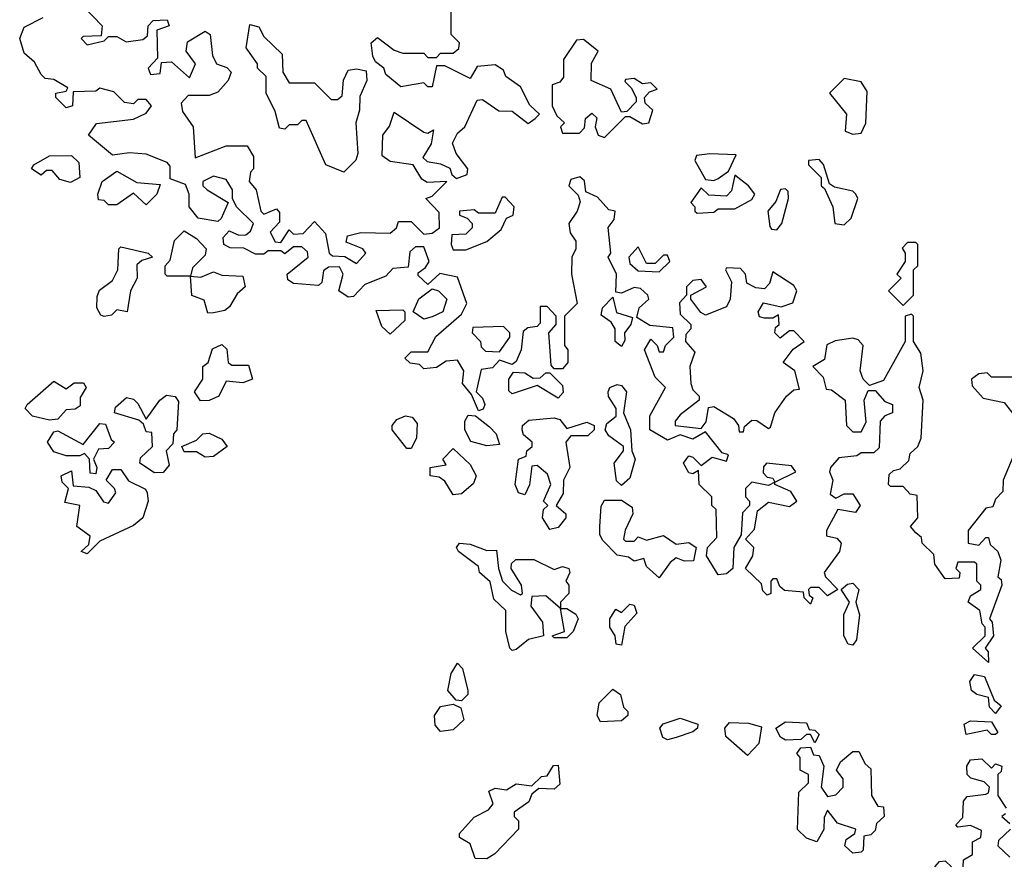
# Model space of a CAD drawing. Extents: x 2472589 to 2662339, y 701009 to 849030.
# Tile 202 of 256: x 2485354 to 2487696, y 804024 to 806030. Entities that reach past the tile are written whole.
import ezdxf

# ---------------------------------------------------------------- set-up
doc = ezdxf.new("R2010")
doc.units = 0

msp = doc.modelspace()

# ---------------------------------------------------------------- linework, layer by layer
at = {"layer": '0CON05XD'}
for points in [[(2485505, 806062.5), (2485550, 806015), (2485548.3, 805991.7), (2485505, 805990), (2485500, 805985), (2485515, 805970), (2485555, 805980), (2485565, 805990), (2485585, 805990), (2485607, 805977), (2485647, 805983), (2485658.3, 805991.7), (2485660, 806015), (2485671.7, 806028.3), (2485705, 806030), (2485710, 806015), (2485680, 806005), (2485681.7, 805938.3), (2485660, 805915), (2485665, 805900), (2485688.3, 805901.7), (2485691.7, 805928.3), (2485715, 805930), (2485758.3, 805891.7), (2485772.5, 805925), (2485750, 805955), (2485753, 805977), (2485795, 806002.5), (2485807.5, 805995), (2485812.5, 805945), (2485822.5, 805925), (2485846.4, 805916.4), (2485856.7, 805905), (2485850, 805885), (2485825, 805857.5), (2485805, 805850), (2485755, 805850), (2485738.3, 805831.7), (2485741.7, 805811.7), (2485766.7, 805775), (2485771.7, 805701.7), (2485845, 805730), (2485895, 805730), (2485910, 805705), (2485910, 805675), (2485903, 805667), (2485900, 805645), (2485916.7, 805625), (2485927.5, 805575), (2485935, 805567.5), (2485965, 805580), (2485971.7, 805571.7), (2485971.7, 805548.3), (2485950, 805525), (2485961.7, 805501.7), (2485975, 805500), (2485995, 805530), (2486005, 805520), (2486028.3, 805521.7), (2486055, 805550), (2486081.7, 805521.7), (2486090, 805475), (2486098.3, 805468.3), (2486127, 805467), (2486155, 805450), (2486177.5, 805475), (2486170, 805485), (2486130.7, 805500.7), (2486133.8, 805516.2), (2486165, 805523.8), (2486235, 805522.5), (2486250, 805535), (2486255, 805550), (2486285, 805550), (2486315, 805520), (2486335, 805522.5), (2486352.5, 805535), (2486351.7, 805571.7), (2486320, 805605), (2486335, 805610), (2486370, 805645), (2486323, 805643), (2486310.7, 805650.7), (2486290, 805685), (2486235, 805692.5), (2486216.1, 805706.1), (2486217.5, 805755), (2486233.3, 805776.7), (2486245, 805810), (2486315, 805762.5), (2486325, 805760), (2486338.3, 805768.3), (2486332.5, 805735), (2486312.5, 805702.5), (2486323, 805693), (2486355, 805687.5), (2486376.7, 805676.7), (2486381.7, 805661.7), (2486392.5, 805652.5), (2486418.3, 805661.7), (2486420, 805675), (2486391.7, 805711.7), (2486383.6, 805736.4), (2486395, 805760), (2486412.5, 805775), (2486441.7, 805838.3), (2486455, 805840), (2486493.6, 805813.6), (2486525, 805812.5), (2486563, 805783), (2486580, 805795), (2486590, 805805), (2486567, 805827), (2486545, 805870), (2486510, 805895), (2486505, 805910), (2486485, 805922.5), (2486441.7, 805918.3), (2486425, 805890), (2486365, 805920), (2486345, 805920), (2486335, 805870), (2486325, 805870), (2486315, 805880), (2486260.7, 805870.7), (2486225, 805900), (2486220, 805915), (2486200, 805930), (2486193.6, 805943.6), (2486190, 805975), (2486205, 805987.5), (2486245, 805957.5), (2486265, 805950), (2486315, 805950), (2486325, 805940), (2486345, 805940), (2486355, 805950), (2486385, 805950), (2486398.3, 805961.7), (2486400, 805975), (2486380, 805995), (2486380, 806055)], [(2486686.7, 805596.7), (2486680, 805575), (2486660, 805545), (2486663, 805523), (2486677, 805503), (2486676.7, 805485), (2486667.5, 805465), (2486666.7, 805425), (2486680, 805355), (2486650, 805325), (2486650, 805255), (2486657.5, 805245), (2486657.5, 805215), (2486645, 805200), (2486625, 805200), (2486618.3, 805208.3), (2486612.5, 805285), (2486630, 805305), (2486630, 805325), (2486608.3, 805348.3), (2486591.7, 805348.3), (2486591.7, 805308.3), (2486585, 805300), (2486562.5, 805297.5), (2486551.7, 805288.3), (2486546.7, 805245), (2486535, 805217.5), (2486525, 805210), (2486495, 805220), (2486478.3, 805201.7), (2486451.7, 805198.3), (2486440, 805145), (2486455, 805130), (2486460, 805115), (2486456.4, 805103.6), (2486445, 805100), (2486428.3, 805138.3), (2486407.5, 805165), (2486410, 805195), (2486395, 805220), (2486368.3, 805218.3), (2486345, 805202.5), (2486315, 805200), (2486305, 805210), (2486283, 805213), (2486270, 805225), (2486285, 805240), (2486325, 805240), (2486343.8, 805276.2), (2486405, 805330), (2486417.5, 805355), (2486395, 805417.5), (2486353.6, 805426.4), (2486325, 805400), (2486301.7, 805421.7), (2486301.7, 805428.3), (2486319.3, 805440.7), (2486327.5, 805455), (2486315, 805490), (2486295, 805490), (2486281.7, 805478.3), (2486278.3, 805441.7), (2486241.7, 805438.3), (2486225, 805420), (2486175, 805400), (2486148.3, 805371.7), (2486135, 805370), (2486113.3, 805385), (2486123.3, 805425), (2486115, 805442.5), (2486088.3, 805441.7), (2486077, 805433), (2486072.5, 805405), (2486065, 805397.5), (2486005, 805402.5), (2485991.7, 805411.7), (2485990, 805425), (2486040, 805465), (2486038.3, 805478.3), (2486025, 805490), (2486005, 805490), (2485985, 805473.3), (2485975, 805480), (2485945, 805480), (2485935, 805472.5), (2485915, 805472.5), (2485887, 805487), (2485855, 805487.5), (2485840, 805495), (2485838.3, 805511.7), (2485852.5, 805527.5), (2485875, 805517.5), (2485891.7, 805518.3), (2485903, 805527), (2485910, 805545), (2485870, 805585), (2485860, 805605), (2485860, 805625), (2485845, 805650), (2485815, 805657.5), (2485790, 805645), (2485790, 805635), (2485800, 805625), (2485850, 805595), (2485833, 805557), (2485825, 805550), (2485778.3, 805558.3), (2485757.5, 805585), (2485757.5, 805615), (2485748.3, 805638.3), (2485711.7, 805651.7), (2485711.7, 805681.7), (2485705, 805690), (2485655, 805710), (2485615, 805713.3), (2485575, 805707.5), (2485517.5, 805755), (2485536.7, 805783.3), (2485625, 805793.8), (2485655, 805807.5), (2485667.5, 805825), (2485655, 805840), (2485635, 805840), (2485625, 805830), (2485603, 805833), (2485578.3, 805858.3), (2485545, 805867.5), (2485535, 805860), (2485481.7, 805858.3), (2485480, 805825), (2485465, 805820), (2485440, 805845), (2485440, 805855), (2485465, 805860), (2485468.3, 805868.3), (2485435, 805887.5), (2485415, 805890), (2485405, 805900), (2485389.3, 805929.3), (2485365, 805950), (2485354.2, 805985), (2485365, 806012.5), (2485410, 806035)], [(2486125, 805667.5), (2486082.5, 805685), (2486035, 805790), (2486025, 805790), (2486015, 805780), (2485995, 805780), (2485985, 805770), (2485971.7, 805771.7), (2485961.7, 805811.7), (2485940, 805855), (2485940, 805895), (2485920, 805915), (2485920, 805925), (2485893, 805963), (2485901.7, 806018.3), (2485923, 806013), (2485935, 805990), (2485978.3, 805948.3), (2485980, 805905), (2485995, 805880), (2486055, 805880), (2486095, 805840), (2486110, 805840), (2486121.2, 805848.8), (2486123.9, 805886.1), (2486135, 805910), (2486155, 805913.3), (2486178.3, 805908.3), (2486180, 805885), (2486163, 805847), (2486162.5, 805815), (2486153.8, 805785), (2486158.3, 805711.7), (2486153.8, 805696.2), (2486125, 805667.5)], [(2486745, 805750), (2486795, 805800), (2486805, 805800), (2486835, 805782.5), (2486850, 805785), (2486860, 805815), (2486841.7, 805831.7), (2486840, 805845), (2486851.7, 805858.3), (2486870, 805865), (2486855, 805880), (2486835, 805877.5), (2486815, 805890), (2486795, 805887.5), (2486793, 805883), (2486808.3, 805868.3), (2486820, 805845), (2486820, 805835), (2486798.3, 805811.7), (2486785, 805810), (2486760, 805865), (2486713.3, 805885), (2486713.6, 805926.4), (2486730, 805955), (2486695, 805982.5), (2486678.3, 805981.7), (2486647.5, 805935), (2486647, 805893), (2486638.3, 805881.7), (2486620, 805875), (2486620, 805825), (2486631.7, 805801.7), (2486650, 805785), (2486640, 805775), (2486645, 805760), (2486685, 805760), (2486697, 805773), (2486700, 805795), (2486715, 805807.5), (2486726.4, 805796.4), (2486722.5, 805775), (2486730, 805755), (2486745, 805750)], [(2487335, 805758), (2487355, 805760), (2487365.9, 805784.1), (2487369.3, 805859.3), (2487355, 805882.5), (2487315, 805890), (2487280, 805855), (2487320, 805805), (2487317.5, 805765), (2487335, 805758)], [(2485475, 805642.5), (2485450, 805650), (2485431.7, 805671.7), (2485418.3, 805671.7), (2485405, 805660), (2485382.5, 805675), (2485387.5, 805685), (2485425, 805706.2), (2485477, 805707), (2485495, 805690), (2485497.5, 805655), (2485475, 805642.5)], [(2487005, 805647.5), (2487015, 805652.5), (2487040, 805670), (2487058.3, 805708.3), (2486995, 805711.2), (2486963.3, 805706.7), (2486960, 805695), (2486985, 805650), (2487005, 805647.5)], [(2487315, 805542.5), (2487331.7, 805558.3), (2487347.5, 805605), (2487342.5, 805615), (2487335, 805622.5), (2487291.7, 805631.7), (2487280, 805640), (2487265.9, 805685.9), (2487255, 805697.5), (2487230, 805695), (2487230, 805685), (2487260, 805655), (2487260, 805635), (2487268.3, 805628.3), (2487287.5, 805585), (2487292.5, 805545), (2487315, 805542.5)], [(2485655, 805590), (2485625, 805617.5), (2485585, 805590), (2485565, 805590), (2485555, 805600), (2485541.7, 805601.7), (2485540, 805615), (2485550, 805645), (2485585, 805670), (2485633, 805643), (2485688.3, 805638.3), (2485680, 805615), (2485655, 805590)], [(2487722.5, 805005), (2487692.5, 804935), (2487691.7, 804908.3), (2487675, 804890), (2487668.3, 804871.7), (2487651.7, 804868.3), (2487610, 804815), (2487610, 804785), (2487635, 804780), (2487651.7, 804798.3), (2487658.3, 804798.3), (2487661.7, 804781.7), (2487680, 804765), (2487687.5, 804745), (2487680, 804705), (2487688.3, 804698.3), (2487690, 804685), (2487660, 804605), (2487667, 804597), (2487670, 804565), (2487650, 804535), (2487657, 804527), (2487658.3, 804501.7), (2487620, 804535), (2487650, 804565), (2487650, 804585), (2487643, 804593), (2487637.5, 804625), (2487610, 804645), (2487615, 804660), (2487640, 804675), (2487640, 804685), (2487630, 804695), (2487630, 804735), (2487625, 804740), (2487585, 804740), (2487580, 804725), (2487590, 804715), (2487588.3, 804701.7), (2487555, 804700), (2487530, 804735), (2487528.3, 804758.3), (2487500, 804785), (2487498.3, 804798.3), (2487485, 804810), (2487472.5, 804825), (2487490, 804845), (2487488.3, 804898.3), (2487471.7, 804901.7), (2487455, 804920), (2487425, 804920), (2487420, 804925), (2487421.7, 804948.3), (2487431.7, 804958.3), (2487448.3, 804961.7), (2487468.3, 804981.7), (2487471.7, 804998.3), (2487490, 805015), (2487497.5, 805035), (2487502.5, 805125), (2487493.3, 805155), (2487502.5, 805195), (2487497, 805237), (2487480, 805265), (2487480, 805325), (2487475, 805330), (2487460, 805325), (2487460, 805265), (2487408.3, 805171.7), (2487375, 805160), (2487360, 805175), (2487352.5, 805195), (2487360, 805255), (2487348.3, 805268.3), (2487335, 805272.5), (2487293.6, 805266.4), (2487273.3, 805256.7), (2487268.3, 805221.7), (2487240, 805205), (2487265, 805180), (2487271.7, 805151.7), (2487285, 805150), (2487317.5, 805125), (2487320, 805065), (2487335, 805050), (2487355, 805050), (2487367, 805073), (2487362.5, 805125), (2487371.7, 805148.3), (2487388.3, 805148.3), (2487411.7, 805121.7), (2487430, 805115), (2487430, 805095), (2487411.7, 805088.3), (2487400, 805075), (2487398.3, 805011.7), (2487385, 805000), (2487355, 805000), (2487345, 804992.5), (2487302.3, 804987.7), (2487282.5, 804965), (2487280, 804955), (2487287.5, 804935), (2487281.7, 804901.7), (2487295, 804892.5), (2487315, 804902.5), (2487335, 804902.5), (2487352.5, 804875), (2487341.7, 804858.3), (2487300, 804865), (2487272.5, 804815), (2487272.5, 804802.5), (2487297, 804797), (2487307.5, 804785), (2487303.8, 804765), (2487267.5, 804715), (2487270, 804705), (2487300, 804675), (2487275, 804660), (2487255, 804680), (2487235, 804680), (2487230, 804675), (2487231.7, 804661.7), (2487240, 804655), (2487235, 804640), (2487220, 804655), (2487218.3, 804668.3), (2487172.5, 804672.5), (2487161.7, 804681.7), (2487155, 804700), (2487145, 804700), (2487140, 804695), (2487140, 804665), (2487131.7, 804661.7), (2487121.7, 804671.7), (2487118.3, 804688.3), (2487080, 804725), (2487097.5, 804755), (2487100, 804775), (2487080, 804795), (2487101.7, 804818.3), (2487108.3, 804861.7), (2487135, 804882.5), (2487185, 804872.5), (2487202.5, 804885), (2487188.3, 804908.3), (2487150, 804925), (2487150, 804930), (2487200, 804955), (2487189.3, 804969.3), (2487130, 804975), (2487123, 804967), (2487122.5, 804952.5), (2487131.7, 804941.7), (2487145, 804940), (2487150, 804930), (2487135, 804922.5), (2487095, 804930), (2487080, 804915), (2487080, 804895), (2487090, 804885), (2487090, 804875), (2487073, 804857), (2487070, 804805), (2487052.5, 804775), (2487050, 804725), (2487035, 804712.5), (2487015, 804710), (2486987.5, 804755), (2486990, 804775), (2487011.7, 804798.3), (2487010, 804865), (2487000, 804875), (2487000, 804895), (2486970, 804925), (2486968.3, 804958.3), (2486955, 804950), (2486945, 804952.5), (2486932.5, 804975), (2486945, 804992.5), (2486955, 804990), (2486975, 804970), (2487000.7, 804989.3), (2487035, 804980), (2487040, 804995), (2487025, 805000), (2486985, 805050), (2486955, 805032.5), (2486925, 805042.5), (2486895, 805030), (2486852.5, 805055), (2486852.3, 805087.7), (2486890, 805155), (2486865, 805180), (2486840, 805245), (2486855, 805270), (2486870, 805255), (2486875, 805240), (2486885, 805240), (2486890, 805255), (2486910, 805275), (2486907, 805297), (2486853, 805303), (2486821.7, 805321.7), (2486827.5, 805345), (2486850, 805365), (2486847.5, 805375), (2486830.7, 805390.7), (2486815, 805393.3), (2486785, 805380), (2486771.7, 805381.7), (2486773.3, 805425), (2486753.3, 805465), (2486760, 805475), (2486753.9, 805536.1), (2486767.5, 805555), (2486770, 805575), (2486755, 805577.5), (2486728.3, 805608.3), (2486700.7, 805620.7), (2486697, 805647), (2486686.4, 805656.4), (2486665, 805650), (2486660, 805635), (2486682.5, 805612.5), (2486686.7, 805596.7)], [(2486965, 805570), (2487005, 805572.5), (2487015, 805580), (2487055, 805580), (2487095, 805602.5), (2487102.5, 805615), (2487087.5, 805635), (2487055, 805660), (2487047, 805623), (2487035, 805610), (2486993, 805613), (2486975, 805630), (2486950, 805595), (2486960, 805585), (2486960, 805575), (2486965, 805570)], [(2487155, 805530), (2487166.7, 805545), (2487182.5, 805605), (2487181.7, 805621.7), (2487175, 805627.5), (2487163.6, 805626.4), (2487152.5, 805597.5), (2487133.3, 805575), (2487138.3, 805538.3), (2487141.7, 805531.7), (2487155, 805530)], [(2486415, 805482.5), (2486465, 805502.5), (2486499.3, 805530.7), (2486511.7, 805558.3), (2486527.5, 805565), (2486530, 805585), (2486508.3, 805608.3), (2486501.7, 805608.3), (2486485, 805570), (2486445, 805570), (2486435, 805577.5), (2486400, 805575), (2486400, 805565), (2486418.3, 805558.3), (2486430, 805545), (2486430, 805535), (2486415, 805520), (2486381.7, 805518.3), (2486380, 805495), (2486385, 805482.5), (2486415, 805482.5)], [(2485760, 805420), (2485755, 805420), (2485705, 805420), (2485700, 805425), (2485700, 805445), (2485711.7, 805458.3), (2485722.5, 805505), (2485745, 805527.5), (2485775, 805510), (2485797.5, 805485), (2485795, 805470), (2485765, 805440), (2485760, 805420)], [(2485555, 805323.8), (2485547, 805327), (2485537.5, 805345), (2485538.3, 805371.7), (2485543.6, 805386.4), (2485575, 805410), (2485587.5, 805435), (2485590, 805485), (2485595, 805490), (2485660, 805475), (2485670, 805465), (2485645, 805457.5), (2485633, 805447), (2485633.3, 805415), (2485617.5, 805385), (2485610, 805335), (2485585, 805340), (2485572.5, 805327.5), (2485555, 805323.8)], [(2486875, 805430), (2486900, 805455), (2486895, 805470), (2486885, 805470), (2486865, 805450), (2486845, 805450), (2486825, 805490), (2486802.5, 805465), (2486805, 805450), (2486825, 805432.5), (2486875, 805430)], [(2487455, 805350), (2487480, 805375), (2487480, 805435), (2487490, 805445), (2487490, 805495), (2487485, 805500), (2487465, 805500), (2487453, 805487), (2487460, 805475), (2487460, 805455), (2487440, 805425), (2487450, 805415), (2487420, 805385), (2487455, 805350)], [(2487075, 805050), (2487077.5, 805062.5), (2487095, 805077.5), (2487107, 805077), (2487135, 805057.5), (2487139.3, 805060.7), (2487150, 805095), (2487177.5, 805135), (2487195, 805150), (2487208.3, 805151.7), (2487197.5, 805195), (2487170, 805215), (2487193.3, 805246.7), (2487220, 805265), (2487195, 805290), (2487185, 805290), (2487162.5, 805272.5), (2487150, 805285), (2487151.7, 805298.3), (2487160, 805305), (2487158.3, 805328.3), (2487145, 805320), (2487125, 805320), (2487113.6, 805323.6), (2487110, 805335), (2487123, 805357), (2487165, 805347.5), (2487193, 805357), (2487202.5, 805385), (2487195, 805397.5), (2487145, 805430), (2487137, 805403), (2487125, 805390), (2487105, 805392.5), (2487083.6, 805403.6), (2487080, 805425), (2487068.3, 805438.3), (2487035, 805440), (2487032.5, 805435), (2487046.7, 805406.7), (2487043.3, 805365), (2487035, 805347.5), (2486985, 805327.5), (2486973.8, 805333.8), (2486950, 805365), (2486950, 805375), (2486987.5, 805395), (2486975, 805412.5), (2486955, 805410), (2486940, 805395), (2486940, 805375), (2486923, 805357), (2486925, 805330), (2486950, 805305), (2486950, 805295), (2486938.3, 805281.7), (2486937.5, 805265), (2486959.3, 805239.3), (2486947.5, 805205), (2486950, 805165), (2486955, 805150), (2486970, 805135), (2486970, 805125), (2486925, 805090), (2486912.5, 805075), (2486912.5, 805065), (2486975, 805057.5), (2486986.4, 805073.6), (2486992.5, 805107.5), (2487005, 805110), (2487051.2, 805081.2), (2487063.3, 805065), (2487065, 805050), (2487075, 805050)], [(2485801.7, 805331.7), (2485793, 805363), (2485763.9, 805373.9), (2485760, 805420), (2485785, 805417.5), (2485815, 805430), (2485835, 805422.5), (2485885, 805420), (2485890, 805395), (2485871.7, 805378.3), (2485853, 805347), (2485841.7, 805338.3), (2485815, 805332.5), (2485801.7, 805331.7)], [(2486315, 805317.5), (2486290, 805335), (2486303.6, 805366.4), (2486335, 805390), (2486350, 805385), (2486370, 805365), (2486360, 805335), (2486335, 805323.3), (2486315, 805317.5)], [(2486785, 805252.5), (2486770, 805265), (2486770, 805295), (2486760.7, 805310.7), (2486737, 805327), (2486740, 805345), (2486765, 805370), (2486773.3, 805333.3), (2486811.7, 805321.7), (2486807.5, 805305), (2486792.5, 805285), (2486793, 805267), (2486785, 805252.5)], [(2486235, 805282.5), (2486215, 805300), (2486201.7, 805338.3), (2486265, 805340), (2486270, 805335), (2486270, 805315), (2486235, 805282.5)], [(2486495, 805240), (2486520, 805275), (2486520, 805285), (2486505, 805300), (2486431.7, 805298.3), (2486430, 805285), (2486450, 805265), (2486451.7, 805251.7), (2486461.7, 805241.7), (2486495, 805240)], [(2485783.9, 805123.9), (2485770, 805145), (2485790, 805175), (2485790, 805205), (2485802.5, 805215), (2485813, 805247), (2485835, 805257.5), (2485846.4, 805246.4), (2485850, 805215), (2485858.3, 805208.3), (2485898.3, 805208.3), (2485907.5, 805175), (2485885, 805166.7), (2485845, 805170), (2485827.5, 805135), (2485805, 805124), (2485783.9, 805123.9)], [(2486635, 805130), (2486585, 805160), (2486525, 805140), (2486517.5, 805147.5), (2486517.5, 805175), (2486528.3, 805191.7), (2486555, 805190), (2486575, 805177.5), (2486591.7, 805178.3), (2486605, 805190), (2486615, 805190), (2486645, 805160), (2486646.2, 805143.8), (2486635, 805130)], [(2487715, 805180), (2487665, 805180), (2487655, 805190), (2487635, 805187.5), (2487617.5, 805175), (2487619.3, 805159.3), (2487645, 805130), (2487695, 805120), (2487730, 805075)], [(2485425, 805077.5), (2485385, 805087.5), (2485367.5, 805105), (2485372, 805115), (2485435, 805170), (2485465, 805152.5), (2485483.6, 805166.4), (2485506.1, 805166.1), (2485512.5, 805155), (2485498.3, 805131.7), (2485498.3, 805111.7), (2485486.4, 805103.6), (2485465, 805102.5), (2485445, 805080), (2485425, 805077.5)], [(2486785, 804922.5), (2486773, 804933), (2486767.5, 804975), (2486790, 805005), (2486790, 805015), (2486755, 805040), (2486746.7, 805055), (2486750.7, 805069.3), (2486772.5, 805087.5), (2486772.5, 805105), (2486754.1, 805134.1), (2486753.3, 805145), (2486757.5, 805155), (2486775, 805162.5), (2486785, 805160), (2486797.5, 805145), (2486790, 805095), (2486806.7, 805055), (2486810, 805005), (2486817.5, 804985), (2486805, 804940), (2486785, 804922.5)], [(2485675, 804952.5), (2485640, 804975), (2485641.7, 804988.3), (2485670, 805015), (2485668.3, 805048.3), (2485655, 805050), (2485648.3, 805068.3), (2485637.5, 805077.5), (2485580, 805095), (2485581.7, 805108.3), (2485608.3, 805131.7), (2485625, 805127.5), (2485635, 805117.5), (2485655, 805080), (2485687.5, 805125), (2485703, 805137), (2485723.6, 805133.6), (2485731.7, 805121.7), (2485727.5, 805055), (2485720, 805045), (2485718.3, 805021.7), (2485702.5, 805005), (2485709.3, 804970.7), (2485695, 804953.3), (2485675, 804952.5)], [(2486285, 805010), (2486275, 805010), (2486240, 805055), (2486240, 805065), (2486250.7, 805079.3), (2486271.7, 805088.3), (2486287.5, 805085), (2486299.3, 805069.3), (2486297.5, 805035), (2486285, 805010)], [(2486465, 805016.7), (2486427, 805027), (2486412.5, 805055), (2486412.5, 805075), (2486420.7, 805089.3), (2486438.3, 805088.3), (2486471.7, 805061.7), (2486487.5, 805045), (2486495, 805020), (2486465, 805016.7)], [(2485535, 804950), (2485521.7, 804951.7), (2485520, 804985), (2485508.3, 804998.3), (2485497.5, 804992.5), (2485465, 804992.5), (2485435, 805002.5), (2485420, 805025), (2485435, 805050), (2485445, 805052.5), (2485505, 805020), (2485545, 805070), (2485558.3, 805068.3), (2485571.7, 805031.7), (2485580, 805025), (2485565, 805010), (2485541.7, 805008.3), (2485530, 804985), (2485537.5, 804965), (2485535, 804950)], [(2486615, 804817.5), (2486597.5, 804845), (2486600, 804865), (2486610, 804875), (2486600, 804885), (2486617.5, 804925), (2486609.3, 804949.3), (2486585, 804970), (2486571.7, 804968.3), (2486566.4, 804923.6), (2486555, 804900), (2486540, 804905), (2486532.5, 804925), (2486540, 804985), (2486558.3, 804991.7), (2486560, 805005), (2486572.5, 805015), (2486572.5, 805025), (2486552.5, 805042.5), (2486548.8, 805055), (2486550, 805065), (2486565, 805077.5), (2486625, 805083.3), (2486638.8, 805078.8), (2486655, 805057.5), (2486702.5, 805072.5), (2486720, 805065), (2486720, 805055), (2486705, 805040), (2486665, 805040), (2486652.5, 805025), (2486662.5, 804965), (2486647.5, 804935), (2486646.4, 804903.6), (2486630, 804875), (2486652.5, 804855), (2486652.5, 804845), (2486635, 804822.5), (2486615, 804817.5)], [(2485795, 804990), (2485775, 805002.5), (2485745, 805002.5), (2485740, 805015), (2485775, 805030), (2485790, 805045), (2485805, 805046.7), (2485835, 805032.5), (2485847.5, 805015), (2485815, 804991.2), (2485795, 804990)], [(2486385, 804900), (2486365, 804932.5), (2486351.7, 804941.7), (2486330, 804945), (2486330, 804965), (2486368.3, 804971.7), (2486360, 804985), (2486385, 805010), (2486425, 804972.5), (2486440, 804945), (2486433, 804927), (2486405, 804902.5), (2486385, 804900)], [(2485515, 804760), (2485500, 804765), (2485518.3, 804781.7), (2485521.7, 804801.7), (2485490, 804825), (2485497.5, 804875), (2485461.7, 804881.7), (2485470, 804915), (2485455, 804930), (2485452.5, 804945), (2485477, 804957), (2485481.7, 804921.7), (2485518.3, 804918.3), (2485535, 804910), (2485553.6, 804883.6), (2485565, 804880), (2485582.5, 804905), (2485580, 804915), (2485560, 804935), (2485575, 804960), (2485595, 804960), (2485613.3, 804933.3), (2485653.3, 804913.3), (2485657.5, 804905), (2485660, 804885), (2485646.7, 804845), (2485625, 804827.5), (2485545, 804790), (2485515, 804760)], [(2486875, 804702.5), (2486845, 804730), (2486838.3, 804748.3), (2486815, 804742.5), (2486801.7, 804751.7), (2486775, 804756.7), (2486741.2, 804791.2), (2486733.8, 804805), (2486733.8, 804825), (2486737, 804873), (2486745, 804887.5), (2486785, 804887.5), (2486810.7, 804870.7), (2486812.5, 804855), (2486793.6, 804816.4), (2486790, 804795), (2486795, 804790), (2486815, 804790), (2486825, 804800), (2486845, 804792.5), (2486885, 804803.3), (2486915, 804782.5), (2486945, 804786.7), (2486962.5, 804775), (2486956.7, 804743.3), (2486935, 804742.5), (2486915, 804750), (2486900.7, 804739.3), (2486875, 804702.5)], [(2486525, 804530), (2486520, 804535), (2486510, 804575), (2486510, 804625), (2486481.7, 804651.7), (2486473.3, 804693.3), (2486447.5, 804715), (2486445, 804730), (2486397.5, 804765), (2486392.5, 804775), (2486400, 804785), (2486425, 804782.5), (2486465, 804767.5), (2486488.3, 804768.3), (2486492.5, 804725), (2486502.5, 804695), (2486523.6, 804673.6), (2486545, 804662.5), (2486550, 804665), (2486547.5, 804685), (2486522.5, 804725), (2486523.3, 804736.7), (2486534, 804746), (2486576.4, 804746.4), (2486625, 804722.5), (2486645, 804730), (2486660, 804725), (2486662.5, 804715), (2486652.5, 804695), (2486660, 804685), (2486660, 804665), (2486640, 804645), (2486640, 804630), (2486605, 804660), (2486571.7, 804658.3), (2486570, 804635), (2486597, 804597), (2486600, 804565), (2486563.9, 804556.1), (2486535, 804532.5), (2486525, 804530)], [(2487335, 804542.5), (2487324.2, 804545), (2487314.3, 804565), (2487314.2, 804615.8), (2487327.5, 804645), (2487307.5, 804675), (2487322.3, 804687.7), (2487335, 804690), (2487350, 804675), (2487342.5, 804645), (2487351.2, 804615), (2487344, 804555), (2487335, 804542.5)], [(2486655, 804560), (2486625, 804560), (2486620, 804565), (2486650, 804575), (2486640, 804630), (2486655, 804630), (2486676.4, 804616.4), (2486682.5, 804605), (2486670, 804575), (2486655, 804560)], [(2486785, 804542.5), (2486772.5, 804545), (2486770, 804565), (2486757.5, 804585), (2486757.5, 804605), (2486771.7, 804628.3), (2486785, 804620), (2486805, 804640), (2486815, 804637.5), (2486821.7, 804618.3), (2486793, 804587), (2486785, 804542.5)], [(2486405, 804410), (2486391.7, 804411.7), (2486372.5, 804435), (2486380, 804475), (2486395, 804500), (2486407, 804487), (2486420, 804435), (2486420, 804425), (2486405, 804410)], [(2487675, 804380), (2487660, 804395), (2487658.3, 804418.3), (2487630, 804425), (2487617.5, 804435), (2487613.6, 804456.4), (2487625, 804472.5), (2487648.3, 804468.3), (2487671.7, 804411.7), (2487688.3, 804398.3), (2487675, 804380)], [(2486735, 804360), (2486727.5, 804375), (2486732.5, 804405), (2486765, 804437.5), (2486782.5, 804425), (2486790, 804395), (2486800, 804385), (2486800, 804375), (2486785, 804362.5), (2486735, 804360)], [(2486355, 804337.5), (2486342, 804352), (2486340.8, 804375), (2486355, 804396.7), (2486385, 804402.5), (2486403.3, 804393.3), (2486410, 804365), (2486385, 804341.2), (2486355, 804337.5)], [(2486895, 804317.5), (2486883.3, 804323.3), (2486876.7, 804345), (2486884.2, 804355.8), (2486925, 804368.8), (2486966.7, 804355), (2486966.2, 804345), (2486955, 804336.2), (2486915, 804323.3), (2486895, 804317.5)], [(2487675, 804330), (2487665, 804330), (2487655, 804340), (2487605, 804330), (2487600, 804355), (2487615, 804362.5), (2487665, 804360), (2487680, 804335), (2487675, 804330)], [(2487085, 804280), (2487033.3, 804325), (2487031.2, 804345), (2487041.7, 804358.3), (2487087.3, 804357.3), (2487118.3, 804348.3), (2487111.7, 804308.3), (2487085, 804280)], [(2487245, 804310), (2487235, 804330), (2487225, 804330), (2487211.7, 804318.3), (2487175, 804316.7), (2487163.6, 804323.6), (2487152.5, 804345), (2487175, 804360), (2487225, 804357.5), (2487231.7, 804341.7), (2487245, 804340), (2487255, 804330), (2487245, 804310)], [(2487335, 804047.5), (2487316.7, 804065), (2487319.5, 804080.5), (2487340, 804095), (2487342.5, 804105), (2487299.2, 804119.2), (2487275, 804150), (2487267, 804133), (2487266.2, 804103.8), (2487250, 804075), (2487225, 804083.3), (2487203.9, 804103.9), (2487207, 804193), (2487230, 804215), (2487230, 804235), (2487210, 804245), (2487210, 804275), (2487202.5, 804285), (2487211.7, 804298.3), (2487235, 804300), (2487241.7, 804281.7), (2487255, 804280), (2487266.7, 804255), (2487260, 804205), (2487275, 804182.5), (2487295, 804186.7), (2487312.5, 804205), (2487312.5, 804225), (2487296.7, 804245), (2487305.8, 804265), (2487335, 804290), (2487350, 804290), (2487365, 804260), (2487378.3, 804248.3), (2487380, 804185), (2487395, 804160), (2487408.3, 804158.3), (2487410, 804135), (2487391.7, 804118.3), (2487388.3, 804101.7), (2487378.3, 804091.7), (2487361.7, 804088.3), (2487360, 804055), (2487355, 804050), (2487335, 804047.5)], [(2487597.5, 804015), (2487598.3, 804031.7), (2487620, 804045), (2487620, 804075), (2487640, 804085), (2487641.7, 804101.7), (2487615, 804113.3), (2487585, 804110), (2487580, 804115), (2487597, 804133), (2487598.3, 804171.7), (2487607, 804183), (2487651.7, 804188.3), (2487658.3, 804191.7), (2487660, 804205), (2487647.5, 804217.5), (2487616.2, 804226.2), (2487607.5, 804235), (2487606.7, 804255), (2487615, 804270), (2487642.5, 804272.5), (2487665, 804250), (2487675, 804260), (2487690, 804255), (2487688.3, 804241.7), (2487680, 804235), (2487680, 804185), (2487700, 804155)], [(2486465, 804034), (2486437.5, 804035), (2486425, 804070), (2486400, 804085), (2486400, 804095), (2486435, 804133.3), (2486468.8, 804151.2), (2486480, 804165), (2486470, 804195), (2486485, 804202.5), (2486511.7, 804198.3), (2486535, 804212.5), (2486571.7, 804208.3), (2486595, 804230), (2486608.3, 804231.7), (2486623.6, 804256.4), (2486635, 804257.5), (2486638.3, 804211.7), (2486625, 804200), (2486588.3, 804201.7), (2486571.7, 804188.3), (2486565, 804170), (2486530, 804145), (2486530, 804135), (2486540, 804125), (2486540, 804105), (2486483.9, 804046.1), (2486465, 804034)], [(2487698.3, 804141.7), (2487690, 804135), (2487708.3, 804118.3)], [(2487710, 804105), (2487681.7, 804078.3), (2487680, 804065), (2487708.3, 804038.3)], [(2487530, 804015), (2487541.7, 804028.3), (2487555, 804030), (2487570, 804015)]]:
    msp.add_lwpolyline(points, dxfattribs=at)

doc.saveas('drawing.dxf')
